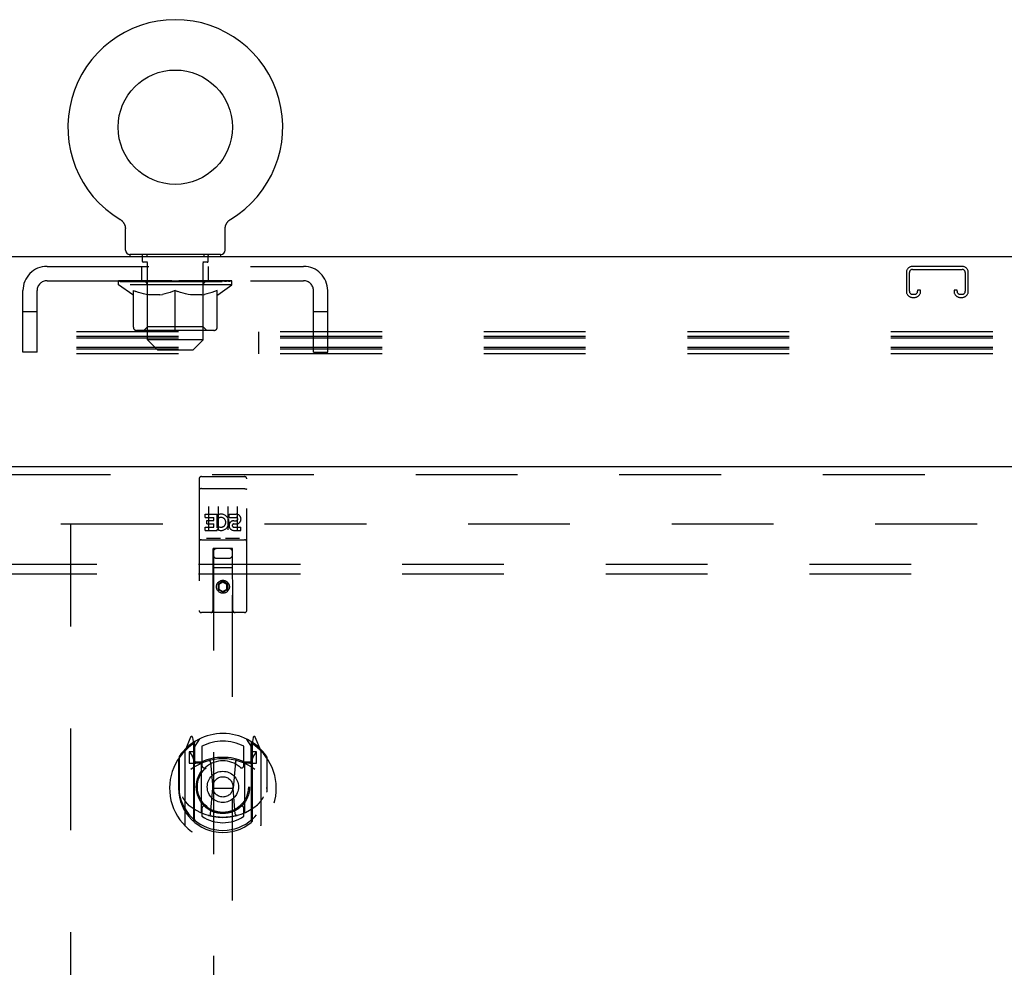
# Model space of a CAD drawing. Header units: inches. Extents: x 0 to 243, y 0 to 157.
# Tile 31 of 69: x 89 to 102, y 86 to 99. Entities that reach past the tile are written whole.
import ezdxf

# ---------------------------------------------------------------- set-up
doc = ezdxf.new("R2010")
doc.units = ezdxf.units.IN
doc.header["$LTSCALE"] = 13.357143
doc.header["$MEASUREMENT"] = 0
doc.linetypes.add('HIDDEN', pattern=[0.2, 0.1, -0.1])
doc.layers.get('0').update_dxf_attribs({"linetype": 'CONTINUOUS'})
for name, color, linetype in [('DEFAULT_2', 8, 'HIDDEN'), ('DOOR_2_ASSEMBLY', 7, 'CONTINUOUS'), ('SUBPANELS', 7, 'CONTINUOUS')]:
    doc.layers.add(name, color=color, linetype=linetype)

msp = doc.modelspace()

# ---------------------------------------------------------------- linework, layer by layer
at = {"color": 7, "linetype": 'Continuous'}
for p, q in [((90.2613, 95.8992), (90.2657, 95.8965)), ((90.2629, 95.8982), (90.2621, 95.8987)), ((90.2657, 95.8965), (90.27, 95.8936)), ((90.27, 95.8936), (90.2742, 95.8905)), ((90.2741, 95.8906), (90.2783, 95.8873)), ((90.2781, 95.8874), (90.2822, 95.8839)), ((90.2821, 95.8841), (90.286, 95.8804)), ((90.2859, 95.8806), (90.2897, 95.8768)), ((90.2896, 95.8769), (90.2933, 95.873)), ((90.2931, 95.8731), (90.2967, 95.8691)), ((91.6723, 95.8691), (91.6758, 95.8731)), ((91.6757, 95.873), (91.6794, 95.8769)), ((91.6792, 95.8768), (91.6831, 95.8806)), ((91.6829, 95.8804), (91.6869, 95.8841)), ((91.6867, 95.8839), (91.6908, 95.8874)), ((91.6907, 95.8873), (91.6949, 95.8906)), ((91.6947, 95.8905), (91.699, 95.8936)), ((91.6989, 95.8936), (91.7032, 95.8965)), ((91.699, 95.8936), (91.7001, 95.8944)), ((91.7032, 95.8965), (91.7076, 95.8992)), ((91.7068, 95.8987), (91.706, 95.8982)), ((90.2965, 95.8692), (90.2999, 95.865)), ((90.2998, 95.8652), (90.303, 95.8609)), ((90.3029, 95.8611), (90.306, 95.8566)), ((90.3059, 95.8568), (90.3088, 95.8523)), ((90.3087, 95.8524), (90.3114, 95.8478)), ((90.3114, 95.8479), (90.3139, 95.8432)), ((90.3138, 95.8434), (90.3162, 95.8386)), ((90.3161, 95.8387), (90.3183, 95.8339)), ((90.3183, 95.834), (90.3202, 95.829)), ((90.3202, 95.8291), (90.322, 95.8242)), ((90.322, 95.8243), (90.3236, 95.8192)), ((90.3236, 95.8193), (90.325, 95.8142)), ((90.325, 95.8143), (90.3262, 95.8092)), ((90.3262, 95.8093), (90.3272, 95.8041)), ((90.3272, 95.8042), (90.328, 95.799)), ((90.328, 95.799), (90.3287, 95.7939)), ((90.3287, 95.7939), (90.3291, 95.7887)), ((90.3291, 95.7887), (90.3294, 95.7835)), ((90.3294, 95.7835), (90.3295, 95.779)), ((90.3295, 95.4979), (90.3295, 95.779)), ((91.6395, 95.7835), (91.6398, 95.7887)), ((91.6395, 95.779), (91.6395, 95.7835)), ((91.6395, 95.779), (91.6395, 95.7835)), ((91.6395, 95.4979), (91.6395, 95.779)), ((91.6398, 95.7887), (91.6403, 95.7939)), ((91.6403, 95.7939), (91.6409, 95.799)), ((91.6409, 95.799), (91.6417, 95.8042)), ((91.6417, 95.8041), (91.6428, 95.8093)), ((91.6428, 95.8092), (91.644, 95.8143)), ((91.644, 95.8142), (91.6454, 95.8193)), ((91.6454, 95.8192), (91.647, 95.8243)), ((91.6469, 95.8242), (91.6487, 95.8291)), ((91.6487, 95.829), (91.6507, 95.834)), ((91.6507, 95.8339), (91.6528, 95.8387)), ((91.6528, 95.8386), (91.6551, 95.8434)), ((91.6551, 95.8432), (91.6576, 95.8479)), ((91.6575, 95.8478), (91.6602, 95.8524)), ((91.6602, 95.8523), (91.663, 95.8568)), ((91.6629, 95.8566), (91.666, 95.8611)), ((91.6659, 95.8609), (91.6691, 95.8652)), ((91.669, 95.865), (91.6724, 95.8692)), ((167.047, 95.4079), (49.172, 95.4079)), ((90.3895, 95.4379), (90.3895, 95.4079)), ((91.5795, 95.4379), (90.3895, 95.4379)), ((91.5795, 95.4379), (91.5795, 95.4079))]:
    msp.add_line(p, q, dxfattribs=at)
msp.add_circle((90.9845, 97.1096), 0.75, dxfattribs=at)
for centre, radius, start, end in [((90.9845, 97.1096), 1.41, 300.81801, 239.18199), ((90.3895, 95.4979), 0.06, 180, 270), ((91.5795, 95.4979), 0.06, 270, 360)]:
    msp.add_arc(centre, radius, start, end, dxfattribs=at)
at = {"layer": 'DEFAULT_2', "color": 8, "linetype": 'HIDDEN'}
for p, q in [((90.2614, 95.8992), (90.2613, 95.8992)), ((90.2688, 95.8944), (90.27, 95.8936)), ((91.7076, 95.8992), (91.7076, 95.8992)), ((91.7077, 95.8992), (91.7076, 95.8992)), ((90.5545, 95.3479), (90.5545, 95.4279)), ((90.6095, 95.4379), (90.6095, 95.4079)), ((91.3595, 95.4379), (91.3595, 95.4079)), ((91.4145, 95.3479), (91.4145, 95.4279)), ((89.3015, 95.2829), (92.6675, 95.2829)), ((90.547, 95.0959), (90.547, 95.2829)), ((90.6217, 95.3379), (90.5645, 95.3379)), ((90.6195, 94.3179), (90.6195, 95.3279)), ((91.4045, 95.3379), (91.3472, 95.3379)), ((91.3495, 94.3179), (91.3495, 95.3279)), ((91.422, 95.0959), (91.422, 95.2829)), ((101.3107, 95.2829), (100.6582, 95.2829)), ((100.6582, 95.2429), (101.3107, 95.2429)), ((89.3015, 95.0959), (92.6675, 95.0959)), ((90.241, 95.0412), (90.241, 95.0959)), ((90.2523, 95.0881), (90.2523, 95.0959)), ((90.2858, 95.0881), (90.2858, 95.0959)), ((90.3406, 95.0881), (90.3406, 95.0959)), ((90.4149, 95.0881), (90.4149, 95.0959)), ((90.5066, 95.0881), (90.5066, 95.0959)), ((90.6127, 95.0881), (90.6127, 95.0959)), ((90.7302, 95.0881), (90.7302, 95.0959)), ((90.8554, 95.0881), (90.8554, 95.0959)), ((90.856, 95.0957), (90.8554, 95.0959)), ((90.856, 95.0881), (90.856, 95.0957)), ((90.9845, 95.0881), (90.9845, 95.0959)), ((90.9845, 95.0959), (91.1192, 95.0877)), ((91.1129, 95.0957), (91.1136, 95.0959)), ((91.1129, 95.0881), (91.1129, 95.0957)), ((91.1136, 95.0881), (91.1136, 95.0959)), ((91.2388, 95.0881), (91.2388, 95.0959)), ((91.3562, 95.0881), (91.3562, 95.0959)), ((91.4624, 95.0881), (91.4624, 95.0959)), ((91.554, 95.0881), (91.554, 95.0959)), ((91.6284, 95.0881), (91.6284, 95.0959)), ((91.6831, 95.0881), (91.6831, 95.0959)), ((91.7167, 95.0881), (91.7167, 95.0959)), ((91.728, 95.0412), (91.728, 95.0959)), ((100.5782, 95.2029), (100.5782, 94.9566)), ((100.6182, 94.9566), (100.6182, 95.2029)), ((101.3507, 95.2029), (101.3507, 94.9566)), ((101.3907, 94.9566), (101.3907, 95.2029)), ((90.4274, 94.9107), (90.241, 95.0412)), ((91.728, 95.0412), (90.241, 95.0412)), ((90.2629, 95.0842), (90.2629, 95.0881)), ((90.2629, 95.0842), (91.7061, 95.0842)), ((90.2733, 95.0842), (90.2733, 95.0881)), ((90.2744, 95.0842), (90.2744, 95.0881)), ((90.3053, 95.0842), (90.3053, 95.0881)), ((90.3075, 95.0842), (90.3075, 95.0881)), ((90.3579, 95.0842), (90.3579, 95.0881)), ((90.3612, 95.0842), (90.3612, 95.0881)), ((90.5976, 95.0877), (90.3687, 95.0877)), ((90.4163, 95.0842), (90.4163, 95.0877)), ((90.4169, 95.0842), (90.4169, 95.0877)), ((90.42, 95.0842), (90.42, 95.0877)), ((90.4296, 95.0842), (90.4296, 95.0881)), ((90.4298, 95.0842), (90.4298, 95.0877)), ((90.4338, 95.0842), (90.4338, 95.0881)), ((90.437, 95.0842), (90.437, 95.0889)), ((90.4409, 95.0842), (90.4409, 95.0877)), ((90.4602, 95.0842), (90.4602, 95.0877)), ((90.4783, 95.0842), (90.4783, 95.0877)), ((90.4807, 95.0842), (90.4807, 95.0909)), ((90.5065, 95.0842), (90.5065, 95.0877)), ((90.5181, 95.0842), (90.5181, 95.0881)), ((90.5231, 95.0842), (90.5231, 95.0881)), ((90.5311, 95.0842), (90.5311, 95.0877)), ((90.5468, 95.0842), (90.5468, 95.0927)), ((90.5674, 95.0842), (90.5674, 95.0877)), ((90.5701, 95.0842), (90.5701, 95.0877)), ((90.5976, 95.0842), (90.5976, 95.0877)), ((90.676, 95.0877), (90.6103, 95.0877)), ((90.6186, 94.4892), (90.6186, 95.0376)), ((90.6208, 95.0842), (90.6208, 95.0881)), ((90.6265, 95.0842), (90.6265, 95.0881)), ((90.6332, 95.0842), (90.6332, 95.094)), ((90.6409, 95.0842), (90.6409, 95.0877)), ((90.6521, 95.0842), (90.6521, 95.0877)), ((90.676, 95.0842), (90.676, 95.0877)), ((90.7636, 95.0877), (90.701, 95.0877)), ((90.7248, 95.0842), (90.7248, 95.0877)), ((90.7346, 95.0842), (90.7346, 95.0881)), ((90.7373, 95.0842), (90.7373, 95.0951)), ((90.7407, 95.0842), (90.7407, 95.0881)), ((90.7501, 95.0842), (90.7501, 95.0882)), ((90.7636, 95.0842), (90.7636, 95.0877)), ((90.858, 95.0877), (90.8004, 95.0877)), ((90.8167, 95.0842), (90.8167, 95.0877)), ((90.8497, 95.0877), (90.9417, 95.0933)), ((90.856, 95.0842), (90.856, 95.0881)), ((90.858, 95.0842), (90.858, 95.0877)), ((90.861, 95.0842), (90.861, 95.0884)), ((90.8624, 95.0842), (90.8624, 95.0881)), ((90.9054, 95.0877), (90.9787, 95.0877)), ((90.9136, 95.0842), (90.9136, 95.0877)), ((90.917, 95.0877), (90.917, 95.0918)), ((90.9417, 95.0877), (90.9417, 95.0933)), ((90.9563, 95.0842), (90.9563, 95.0877)), ((90.9815, 95.0882), (90.9812, 95.0881)), ((90.9812, 95.0842), (90.9812, 95.0881)), ((90.9815, 95.0842), (90.9815, 95.0882)), ((90.9875, 95.0842), (90.9875, 95.0882)), ((90.9875, 95.0882), (90.9877, 95.0881)), ((90.9877, 95.0842), (90.9877, 95.0881)), ((91.0127, 95.0842), (91.0127, 95.0877)), ((91.0127, 95.0877), (91.0636, 95.0877)), ((91.0554, 95.0842), (91.0554, 95.0877)), ((91.1066, 95.0842), (91.1066, 95.0881)), ((91.108, 95.0842), (91.108, 95.0884)), ((91.1109, 95.0842), (91.1109, 95.0877)), ((91.1109, 95.0877), (91.1685, 95.0877)), ((91.113, 95.0842), (91.113, 95.0881)), ((91.1523, 95.0842), (91.1523, 95.0877)), ((91.2053, 95.0842), (91.2053, 95.0877)), ((91.2053, 95.0877), (91.2679, 95.0877)), ((91.2189, 95.0842), (91.2189, 95.0882)), ((91.2282, 95.0842), (91.2282, 95.0881)), ((91.2316, 95.0842), (91.2316, 95.0951)), ((91.2343, 95.0842), (91.2343, 95.0881)), ((91.2441, 95.0842), (91.2441, 95.0877)), ((91.293, 95.0842), (91.293, 95.0877)), ((91.293, 95.0877), (91.3587, 95.0877)), ((91.3168, 95.0842), (91.3168, 95.0877)), ((91.3281, 95.0842), (91.3281, 95.0877)), ((91.3358, 95.0842), (91.3358, 95.094)), ((91.3424, 95.0842), (91.3424, 95.0881)), ((91.3481, 95.0842), (91.3481, 95.0881)), ((91.3504, 94.4892), (91.3504, 95.0376)), ((91.3713, 95.0842), (91.3713, 95.0877)), ((91.3713, 95.0877), (91.6003, 95.0877)), ((91.3988, 95.0842), (91.3988, 95.0877)), ((91.4016, 95.0842), (91.4016, 95.0877)), ((91.4222, 95.0842), (91.4222, 95.0927)), ((91.4379, 95.0842), (91.4379, 95.0877)), ((91.4458, 95.0842), (91.4458, 95.0881)), ((91.4508, 95.0842), (91.4508, 95.0881)), ((91.4624, 95.0842), (91.4624, 95.0877)), ((91.4882, 95.0842), (91.4882, 95.0909)), ((91.4906, 95.0842), (91.4906, 95.0877)), ((91.5087, 95.0842), (91.5087, 95.0877)), ((91.528, 95.0842), (91.528, 95.0877)), ((91.532, 95.0842), (91.532, 95.0889)), ((91.5351, 95.0842), (91.5351, 95.0881)), ((91.5391, 95.0842), (91.5391, 95.0877)), ((91.5393, 95.0842), (91.5393, 95.0881)), ((91.5416, 94.9107), (91.728, 95.0412)), ((91.5489, 95.0842), (91.5489, 95.0877)), ((91.552, 95.0842), (91.552, 95.0877)), ((91.5527, 95.0842), (91.5527, 95.0877)), ((91.6078, 95.0842), (91.6078, 95.0881)), ((91.611, 95.0842), (91.611, 95.0881)), ((91.6614, 95.0842), (91.6614, 95.0881)), ((91.6637, 95.0842), (91.6637, 95.0881)), ((91.6945, 95.0842), (91.6945, 95.0881)), ((91.6957, 95.0842), (91.6957, 95.0881)), ((91.7061, 95.0842), (91.7061, 95.0881)), ((100.7257, 94.9704), (100.7257, 94.9566)), ((100.7657, 94.9704), (100.7257, 94.9704)), ((100.7657, 94.9566), (100.7657, 94.9704)), ((101.2032, 94.9704), (101.2032, 94.9566)), ((101.2432, 94.9704), (101.2032, 94.9704)), ((101.2432, 94.9566), (101.2432, 94.9704)), ((88.9845, 94.1579), (88.9845, 94.9659)), ((89.1715, 94.1579), (89.1715, 94.9659)), ((90.4274, 94.9107), (90.434, 94.9107)), ((90.434, 94.486), (90.434, 94.9657)), ((90.434, 94.9657), (90.4687, 94.9523)), ((90.5029, 94.9406), (90.4683, 94.9524)), ((90.5363, 94.9306), (90.5023, 94.9408)), ((90.5694, 94.9223), (90.5357, 94.9308)), ((90.6024, 94.9156), (90.5688, 94.9224)), ((90.6351, 94.9107), (90.602, 94.9157)), ((90.7833, 94.9107), (90.6351, 94.9107)), ((90.7833, 94.9107), (90.8164, 94.9157)), ((90.8496, 94.9224), (90.8161, 94.9156)), ((90.8828, 94.9308), (90.8491, 94.9223)), ((90.9162, 94.9408), (90.8821, 94.9306)), ((90.9501, 94.9524), (90.9156, 94.9406)), ((90.9845, 94.9657), (90.9497, 94.9523)), ((90.9845, 94.4426), (90.9845, 94.9657)), ((90.9845, 94.9657), (91.0192, 94.9523)), ((91.0534, 94.9406), (91.0188, 94.9524)), ((91.0868, 94.9306), (91.0528, 94.9408)), ((91.1199, 94.9223), (91.0862, 94.9308)), ((91.1529, 94.9156), (91.1193, 94.9224)), ((91.1856, 94.9107), (91.1525, 94.9157)), ((91.3338, 94.9107), (91.1856, 94.9107)), ((91.3338, 94.9107), (91.3669, 94.9157)), ((91.4001, 94.9224), (91.3666, 94.9156)), ((91.4333, 94.9308), (91.3996, 94.9223)), ((91.4667, 94.9408), (91.4326, 94.9306)), ((91.5006, 94.9524), (91.4661, 94.9406)), ((91.535, 94.9657), (91.5002, 94.9523)), ((91.535, 94.486), (91.535, 94.9657)), ((91.535, 94.9107), (91.5416, 94.9107)), ((92.7975, 94.1579), (92.7975, 94.9659)), ((92.9845, 94.1579), (92.9845, 94.9659)), ((100.6857, 94.9166), (100.6582, 94.9166)), ((100.6582, 94.8766), (100.6857, 94.8766)), ((101.3107, 94.9166), (101.2832, 94.9166)), ((101.2832, 94.8766), (101.3107, 94.8766)), ((89.1715, 94.6879), (88.9845, 94.6879)), ((92.9845, 94.6879), (92.7975, 94.6879)), ((90.6186, 94.4892), (90.572, 94.4426)), ((91.3504, 94.4892), (90.6186, 94.4892)), ((91.3504, 94.4892), (91.397, 94.4426)), ((131.0975, 94.3628), (49.079, 94.3628)), ((131.0975, 94.4238), (49.1095, 94.4238)), ((131.0975, 94.341), (49.1095, 94.341)), ((91.4916, 94.4426), (90.4774, 94.4426)), ((92.079, 94.1362), (92.079, 94.4238)), ((131.0975, 94.219), (49.079, 94.219)), ((131.0975, 94.1972), (49.1095, 94.1972)), ((90.7495, 94.1879), (90.6195, 94.3179)), ((91.3495, 94.3179), (90.6195, 94.3179)), ((91.2195, 94.1879), (91.3495, 94.3179)), ((131.0975, 94.1362), (49.1095, 94.1362)), ((89.1715, 94.1579), (88.9845, 94.1579)), ((90.7495, 94.1879), (91.2195, 94.1879)), ((92.7975, 94.1579), (92.9845, 94.1579)), ((89.4845, 91.9079), (124.4845, 91.9079)), ((89.6095, 91.8929), (89.6095, 18.9229))]:
    msp.add_line(p, q, dxfattribs=at)
for centre, radius, start, end in [((90.5445, 95.4279), 0.01, 0, 90), ((91.4245, 95.4279), 0.01, 90, 180), ((89.3015, 94.9659), 0.317, 90, 180), ((90.5645, 95.3479), 0.01, 180, 270), ((90.6095, 95.3279), 0.01, 0, 90), ((91.3595, 95.3279), 0.01, 90, 180), ((91.4045, 95.3479), 0.01, 270, 360), ((92.6675, 94.9659), 0.317, 0, 90), ((100.6582, 95.2029), 0.08, 90, 180), ((100.6582, 95.2029), 0.04, 90, 180), ((101.3107, 95.2029), 0.08, 0, 90), ((101.3107, 95.2029), 0.04, 0, 90), ((89.3015, 94.9659), 0.13, 90, 180), ((92.6675, 94.9659), 0.13, 0, 90), ((90.572, 95.0376), 0.0466, 0, 90), ((91.397, 95.0376), 0.0466, 90, 180), ((100.6582, 94.9566), 0.08, 180, 270), ((100.6582, 94.9566), 0.04, 180, 270), ((100.6857, 94.9566), 0.08, 270, 360), ((100.6857, 94.9566), 0.04, 270, 360), ((101.2832, 94.9566), 0.08, 180, 270), ((101.2832, 94.9566), 0.04, 180, 270), ((101.3107, 94.9566), 0.08, 270, 360), ((101.3107, 94.9566), 0.04, 270, 360), ((90.4774, 94.486), 0.0434, 180, 270), ((91.4916, 94.486), 0.0434, 270, 360)]:
    msp.add_arc(centre, radius, start, end, dxfattribs=at)
for centre, major_axis, ratio, start_param, end_param in [((90.9845, 95.0959), (0.7435, 0.0078), 0.0592469, 2.9664385, 3.1409715), ((90.2178, 95.082), (0.2318, 0), 0.0601675, 0.4265475, 1.4705034), ((90.9845, 95.0959), (0.7435, 0), 0.0601675, 3.1415927, 3.3161256), ((90.9845, 95.0959), (0.7435, 0.0153), 0.0565149, 2.7913601, 2.965893), ((90.1894, 95.082), (0.2318, 0.0024), 0.0592469, 0.2513934, 1.2953492), ((90.2695, 95.082), (0.2318, -0.0024), 0.0592469, 0.6017017, 1.6456575), ((90.9845, 95.0959), (0.7435, -0.0078), 0.0592469, -2.9664385, -2.7919056), ((90.9845, 95.0959), (0.7435, 0.0224), 0.0520593, 2.6164235, 2.7909564), ((90.1851, 95.082), (0.2318, 0.0048), 0.0565149, 0.076315, 1.1202708), ((90.3429, 95.082), (0.2318, -0.0048), 0.0565149, 0.7767801, 1.8207359), ((90.9845, 95.0959), (0.7435, -0.0153), 0.0565149, -2.7913601, -2.6168272), ((90.9845, 95.0959), (0.7435, 0.0288), 0.046022, 2.4416773, 2.6162102), ((90.4358, 95.082), (0.2318, -0.007), 0.0520593, 0.9517167, 1.9956725), ((90.9845, 95.0959), (0.7435, -0.0224), 0.0520593, -2.6164235, -2.4418906), ((90.2052, 95.082), (0.2318, 0.007), 0.0520593, -0.0986216, 0.9453342), ((90.9845, 95.0959), (0.7435, 0.0343), 0.0385928, 2.2671466, 2.4416795), ((90.5454, 95.082), (0.2318, -0.009), 0.046022, 1.1264629, 2.1704187), ((90.2489, 95.082), (0.2318, 0.009), 0.046022, -0.2733678, 0.770588), ((90.9845, 95.0959), (0.7435, -0.0288), 0.046022, -2.4416773, -2.2671444), ((90.9845, 95.0959), (0.7435, 0.0388), 0.0300022, 2.0928304, 2.2673633), ((90.6683, 95.082), (0.2318, -0.0107), 0.0385928, 1.3009936, 2.3449494), ((90.3149, 95.082), (0.2318, 0.0107), 0.0385928, -0.4478985, 0.5960573), ((90.9845, 95.0959), (0.7435, -0.0343), 0.0385928, -2.2671466, -2.0926137), ((90.4014, 95.082), (0.2318, 0.0121), 0.0300022, -0.6222147, 0.4217411), ((90.9845, 95.0959), (0.7435, 0.0421), 0.0205129, 1.9187019, 2.0932348), ((90.8009, 95.082), (0.2318, -0.0121), 0.0300022, 1.4753098, 2.5192656), ((90.9845, 95.0959), (0.7435, -0.0388), 0.0300022, -2.0928304, -1.9182975), ((90.5055, 95.082), (0.2318, 0.0131), 0.0205129, -0.7963432, 0.2476126), ((90.9845, 95.0959), (0.7435, 0.0441), 0.0104114, 1.7447123, 1.9192452), ((90.939, 95.082), (0.2318, -0.0131), 0.0205129, 1.6494383, 2.6933941), ((90.9845, 95.0959), (0.7435, -0.0421), 0.0205129, -1.9187019, -1.744169), ((90.6242, 95.082), (0.2318, 0.0137), 0.0104114, -0.9703328, -0.0008369), ((91.0785, 95.082), (0.2318, -0.0137), 0.0104114, 1.8234279, 2.8673837), ((90.9845, 95.0959), (0.7435, -0.0441), 0.0104114, -1.7447123, -1.5701793), ((90.8905, 95.082), (0.2318, 0.0137), 0.0104114, 0.2742089, 1.3181647), ((90.9845, 95.0959), (0.7435, 0.0441), 0.0104114, -1.5791227, -1.3968804), ((91.03, 95.082), (0.2318, 0.0131), 0.0205129, 0.4481986, 1.4921544), ((91.3448, 95.082), (0.2318, -0.0137), 0.0104114, -3.1407558, -2.1712598), ((90.9845, 95.0959), (0.7435, 0.0421), 0.0205129, -1.3974237, -1.2228907), ((90.9845, 95.0959), (0.7435, -0.0441), 0.0104114, 1.2223475, 1.3968804), ((91.1681, 95.082), (0.2318, 0.0121), 0.0300022, 0.622327, 1.6662828), ((91.4635, 95.082), (0.2318, -0.0131), 0.0205129, 2.89398, 3.9379359), ((91.3006, 95.082), (0.2318, 0.0107), 0.0385928, 0.7966432, 1.840599), ((90.9845, 95.0959), (0.7435, 0.0388), 0.0300022, -1.2232952, -1.0487623), ((90.9845, 95.0959), (0.7435, -0.0421), 0.0205129, 1.0483578, 1.2228907), ((91.5676, 95.082), (0.2318, -0.0121), 0.0300022, 2.7198516, 3.7638074), ((91.4235, 95.082), (0.2318, 0.009), 0.046022, 0.9711739, 2.0151297), ((90.9845, 95.0959), (0.7435, 0.0343), 0.0385928, -1.048979, -0.8744461), ((90.9845, 95.0959), (0.7435, -0.0388), 0.0300022, 0.8742293, 1.0487623), ((91.5331, 95.082), (0.2318, 0.007), 0.0520593, 1.1459201, 2.1898759), ((91.654, 95.082), (0.2318, -0.0107), 0.0385928, 2.5455354, 3.5894912), ((91.6261, 95.082), (0.2318, 0.0048), 0.0565149, 1.3208567, 2.3648125), ((90.9845, 95.0959), (0.7435, 0.0288), 0.046022, -0.8744483, -0.6999154), ((90.9845, 95.0959), (0.7435, -0.0343), 0.0385928, 0.6999131, 0.8744461), ((91.7201, 95.082), (0.2318, -0.009), 0.046022, 2.3710047, 3.4149605), ((91.6995, 95.082), (0.2318, 0.0024), 0.0592469, 1.4959352, 2.539891), ((91.7638, 95.082), (0.2318, -0.007), 0.0520593, 2.1962585, 3.2402143), ((91.7512, 95.082), (0.2318, 0), 0.0601675, 1.6710893, 2.7150451), ((91.7838, 95.082), (0.2318, -0.0048), 0.0565149, 2.0213219, 3.0652777), ((90.9845, 95.0959), (0.7435, 0.0224), 0.0520593, -0.6997021, -0.5251692), ((90.9845, 95.0959), (0.7435, -0.0288), 0.046022, 0.5253825, 0.6999154), ((91.7796, 95.082), (0.2318, -0.0024), 0.0592469, 1.8462434, 2.8901992), ((90.9845, 95.0959), (0.7435, 0.0153), 0.0565149, -0.5247655, -0.3502326), ((90.9845, 95.0959), (0.7435, -0.0224), 0.0520593, 0.3506362, 0.5251692), ((90.9845, 95.0959), (0.7435, 0.0078), 0.0592469, -0.349687, -0.1751541), ((90.9845, 95.0959), (0.7435, -0.0153), 0.0565149, 0.1756996, 0.3502326), ((90.9845, 95.0959), (0.7435, 0), 0.0601675, -0.1745329, 0), ((90.9845, 95.0959), (0.7435, -0.0078), 0.0592469, 0.0006212, 0.1751541), ((90.2178, 95.0742), (0.2318, 0.0024), 0.0592469, 1.3743227, 1.4698822), ((90.2695, 95.0742), (0.2318, 0), 0.0601675, 1.5494768, 1.6450363), ((90.1894, 95.0742), (0.2318, 0.0048), 0.0565149, 1.1992442, 1.2948037), ((90.2734, 95.0769), (0.1922, 0.002), 0.0592469, 1.0516265, 1.6250441), ((90.2503, 95.0769), (0.1922, 0.004), 0.0565149, 0.8765481, 1.4499657), ((90.3181, 95.0769), (0.1922, 0), 0.0601675, 1.2267806, 1.8001982), ((90.3429, 95.0742), (0.2318, -0.0024), 0.0592469, 1.7246309, 1.8201904), ((90.1851, 95.0742), (0.2318, 0.007), 0.0520593, 1.0243076, 1.1198671), ((90.2495, 95.0769), (0.1922, 0.0058), 0.0520593, 0.7016115, 1.2750291), ((90.3831, 95.0769), (0.1922, -0.002), 0.0592469, 1.4019348, 1.9753523), ((90.4358, 95.0742), (0.2318, -0.0048), 0.0565149, 1.8997093, 1.9952689), ((90.2052, 95.0742), (0.2318, 0.009), 0.046022, 0.8495614, 0.9451209), ((90.2711, 95.0769), (0.1922, 0.0074), 0.046022, 0.5268653, 1.1002829), ((90.4663, 95.0769), (0.1922, -0.004), 0.0565149, 1.5770132, 2.1504308), ((90.5454, 95.0742), (0.2318, -0.007), 0.0520593, 2.0746459, 2.1702055), ((90.2489, 95.0742), (0.2318, 0.0107), 0.0385928, 0.6750307, 0.7705902), ((90.3143, 95.0769), (0.1922, 0.0089), 0.0385928, 0.3523346, 0.9257522), ((90.5652, 95.0769), (0.1922, -0.0058), 0.0520593, 1.7519498, 2.3253674), ((90.6683, 95.0742), (0.2318, -0.009), 0.046022, 2.2493921, 2.3449517), ((90.3149, 95.0742), (0.2318, 0.0121), 0.0300022, 0.5007145, 0.596274), ((90.3779, 95.0769), (0.1922, 0.01), 0.0300022, 0.1780184, 0.751436), ((90.6769, 95.0769), (0.1922, -0.0074), 0.046022, 1.926696, 2.5001136), ((90.8009, 95.0742), (0.2318, -0.0107), 0.0385928, 2.4239228, 2.5194823), ((90.4014, 95.0742), (0.2318, 0.0131), 0.0205129, 0.326586, 0.4221455), ((90.4599, 95.0769), (0.1922, 0.0109), 0.0205129, 0.0038899, 0.5773075), ((90.798, 95.0769), (0.1922, -0.0089), 0.0385928, 2.1012267, 2.6746443), ((90.939, 95.0742), (0.2318, -0.0121), 0.0300022, 2.598239, 2.6937986), ((90.5055, 95.0742), (0.2318, 0.0137), 0.0104114, 0.1525964, 0.2481559), ((90.5579, 95.0769), (0.1922, 0.0114), 0.0104114, 6.1130856, 6.6865032), ((90.9247, 95.0769), (0.1922, -0.01), 0.0300022, 2.2755429, 2.8489605), ((91.0785, 95.0742), (0.2318, -0.0131), 0.0205129, 2.7723675, 2.867927), ((91.0532, 95.0769), (0.1922, -0.0109), 0.0205129, 2.4496714, 3.023089), ((90.7893, 95.0769), (0.1922, 0.0114), 0.0104114, -0.000381, 0.5179316), ((90.7538, 95.0742), (0.2318, 0.0137), 0.0104114, 0.1952355, 0.4071984), ((91.2151, 95.0742), (0.2318, -0.0137), 0.0104114, 2.9463572, 3.0419167), ((91.1797, 95.0769), (0.1922, -0.0114), 0.0104114, 2.623661, 3.1420442), ((90.9157, 95.0769), (0.1922, 0.0109), 0.0205129, 0.1185037, 0.6919213), ((90.8905, 95.0742), (0.2318, 0.0131), 0.0205129, 0.2736656, 0.3692251), ((91.0442, 95.0769), (0.1922, 0.01), 0.0300022, 0.2926322, 0.8660497), ((91.4111, 95.0769), (0.1922, -0.0114), 0.0104114, 2.7382748, 3.3116924), ((91.03, 95.0742), (0.2318, 0.0121), 0.0300022, 0.4477941, 0.5433536), ((91.4635, 95.0742), (0.2318, -0.0137), 0.0104114, 2.8934368, 2.9889963), ((91.171, 95.0769), (0.1922, 0.0089), 0.0385928, 0.4669484, 1.0403659), ((91.509, 95.0769), (0.1922, -0.0109), 0.0205129, 2.5642852, 3.1377028), ((91.1681, 95.0742), (0.2318, 0.0107), 0.0385928, 0.6221103, 0.7176698), ((91.5676, 95.0742), (0.2318, -0.0131), 0.0205129, 2.7194471, 2.8150066), ((91.292, 95.0769), (0.1922, 0.0074), 0.046022, 0.641479, 1.2148966), ((91.5911, 95.0769), (0.1922, -0.01), 0.0300022, 2.3901567, 2.9635743), ((91.4037, 95.0769), (0.1922, 0.0058), 0.0520593, 0.8162253, 1.3896428), ((91.3006, 95.0742), (0.2318, 0.009), 0.046022, 0.796641, 0.8922005), ((91.654, 95.0742), (0.2318, -0.0121), 0.0300022, 2.5453186, 2.6408782), ((91.6546, 95.0769), (0.1922, -0.0089), 0.0385928, 2.2158405, 2.7892581), ((91.5027, 95.0769), (0.1922, 0.004), 0.0565149, 0.9911619, 1.5645794), ((91.6979, 95.0769), (0.1922, -0.0074), 0.046022, 2.0413098, 2.6147274), ((91.4235, 95.0742), (0.2318, 0.007), 0.0520593, 0.9713872, 1.0669467), ((91.7201, 95.0742), (0.2318, -0.0107), 0.0385928, 2.3710024, 2.4665619), ((91.5859, 95.0769), (0.1922, 0.002), 0.0592469, 1.1662403, 1.7396579), ((91.7194, 95.0769), (0.1922, -0.0058), 0.0520593, 1.8665636, 2.4399812), ((91.6508, 95.0769), (0.1922, 0), 0.0601675, 1.3413944, 1.914812), ((91.7186, 95.0769), (0.1922, -0.004), 0.0565149, 1.691627, 2.2650446), ((91.6955, 95.0769), (0.1922, -0.002), 0.0592469, 1.5165485, 2.0899661), ((91.5331, 95.0742), (0.2318, 0.0048), 0.0565149, 1.1463238, 1.2418833), ((91.7638, 95.0742), (0.2318, -0.009), 0.046022, 2.1964717, 2.2920313), ((91.6261, 95.0742), (0.2318, 0.0024), 0.0592469, 1.3214023, 1.4169618), ((91.7838, 95.0742), (0.2318, -0.007), 0.0520593, 2.0217255, 2.1172851), ((91.6995, 95.0742), (0.2318, 0), 0.0601675, 1.4965564, 1.5921159), ((91.7796, 95.0742), (0.2318, -0.0048), 0.0565149, 1.8467889, 1.9423485), ((91.7512, 95.0742), (0.2318, -0.0024), 0.0592469, 1.6717105, 1.76727)]:
    msp.add_ellipse(centre, major_axis=major_axis, ratio=ratio, start_param=start_param, end_param=end_param, dxfattribs=at)
at = {"layer": 'DOOR_2_ASSEMBLY', "color": 3, "linetype": 'Continuous'}
msp.add_line((88.797, 92.6579), (125.7345, 92.6579), dxfattribs=at)
at = {"layer": 'DOOR_2_ASSEMBLY', "color": 8, "linetype": 'HIDDEN'}
for p, q in [((88.797, 92.5539), (125.7345, 92.5539)), ((91.327, 92.5254), (91.892, 92.5254)), ((91.297, 92.4954), (91.297, 90.7704)), ((91.922, 90.7704), (91.922, 92.4954)), ((91.3136, 92.3666), (91.3128, 92.3665)), ((91.3143, 92.3667), (91.3136, 92.3666)), ((91.3151, 92.3667), (91.3143, 92.3667)), ((91.3159, 92.3668), (91.3151, 92.3667)), ((91.3167, 92.3669), (91.3159, 92.3668)), ((91.3175, 92.367), (91.3167, 92.3669)), ((91.3183, 92.367), (91.3175, 92.367)), ((91.3191, 92.3671), (91.3183, 92.367)), ((91.3199, 92.3671), (91.3191, 92.3671)), ((91.3207, 92.3672), (91.3199, 92.3671)), ((91.3228, 92.3673), (91.3219, 92.3672)), ((91.3236, 92.3673), (91.3228, 92.3673)), ((91.3245, 92.3673), (91.3236, 92.3673)), ((91.3253, 92.3673), (91.3245, 92.3673)), ((91.3261, 92.3674), (91.3253, 92.3673)), ((91.327, 92.3674), (91.3261, 92.3674)), ((91.327, 92.3674), (91.8924, 92.3674)), ((91.8924, 92.3674), (91.8932, 92.3673)), ((91.8932, 92.3673), (91.8941, 92.3673)), ((91.8941, 92.3673), (91.8949, 92.3673)), ((91.8949, 92.3673), (91.8957, 92.3673)), ((91.8957, 92.3673), (91.8966, 92.3673)), ((91.8966, 92.3673), (91.8974, 92.3672)), ((91.8974, 92.3672), (91.8982, 92.3672)), ((91.8982, 92.3672), (91.8991, 92.3671)), ((91.8991, 92.3671), (91.8999, 92.3671)), ((91.8999, 92.3671), (91.9007, 92.367)), ((91.9007, 92.367), (91.9015, 92.367)), ((91.9015, 92.367), (91.9023, 92.3669)), ((91.9023, 92.3669), (91.9031, 92.3668)), ((91.9031, 92.3668), (91.9038, 92.3667)), ((91.9038, 92.3667), (91.9046, 92.3667)), ((91.9046, 92.3667), (91.9054, 92.3666)), ((91.422, 92.1342), (91.422, 91.8282)), ((91.547, 92.1342), (91.547, 91.8282)), ((91.672, 92.1342), (91.672, 91.8282)), ((91.797, 92.1342), (91.797, 91.8282)), ((91.3776, 91.9901), (91.3776, 92.0326)), ((91.3776, 92.0326), (91.5338, 92.0326)), ((91.5338, 91.855), (91.5338, 92.0326)), ((91.5581, 91.9845), (91.5412, 92.0236)), ((91.69, 91.9901), (91.69, 92.0326)), ((91.69, 92.0326), (91.7825, 92.0326)), ((91.3776, 91.9901), (91.4911, 91.9901)), ((91.3989, 91.9053), (91.3989, 91.9477)), ((91.3989, 91.9477), (91.4911, 91.9477)), ((91.3989, 91.9053), (91.4911, 91.9053)), ((91.4911, 91.9477), (91.4911, 91.9901)), ((91.4911, 91.8618), (91.4911, 91.9053)), ((91.5338, 91.855), (91.5468, 91.8735)), ((91.69, 91.9901), (91.7825, 91.9901)), ((91.75, 91.9053), (91.7963, 91.9053)), ((91.7539, 91.9463), (91.7824, 91.9463)), ((91.3776, 91.8194), (91.3776, 91.8618)), ((91.3776, 91.8618), (91.4911, 91.8618)), ((91.3776, 91.8194), (91.5338, 91.8194)), ((91.5338, 91.8194), (91.5338, 91.8316)), ((91.5373, 91.8299), (91.5338, 91.8316)), ((91.7539, 91.8618), (91.8463, 91.8618)), ((91.7539, 91.8194), (91.8463, 91.8194)), ((91.8463, 91.8194), (91.8463, 91.8618)), ((91.327, 91.6974), (91.892, 91.6974)), ((91.5706, 91.7134), (91.3986, 91.7134)), ((91.8206, 91.7134), (91.6486, 91.7134)), ((91.4795, 90.7704), (91.483, 91.5804)), ((91.4845, 91.5804), (91.483, 91.5804)), ((91.4845, 91.5804), (91.4845, 57.5786)), ((91.7345, 91.5804), (91.4845, 91.5804)), ((91.7345, 57.5786), (91.7345, 91.5804)), ((91.736, 91.5804), (91.7345, 91.5804)), ((91.7395, 90.7704), (91.736, 91.5804)), ((91.5245, 91.4554), (91.6945, 91.4554)), ((91.7371, 91.3304), (91.4819, 91.3304)), ((91.6095, 91.1522), (91.547, 91.1161)), ((91.547, 91.1161), (91.547, 91.044)), ((91.547, 91.1161), (91.557, 91.1104)), ((91.6095, 91.1407), (91.557, 91.1104)), ((91.557, 91.1104), (91.557, 91.0497)), ((91.6095, 91.1522), (91.6095, 91.1407)), ((91.672, 91.1161), (91.6095, 91.1522)), ((91.662, 91.1104), (91.6095, 91.1407)), ((91.672, 91.1161), (91.662, 91.1104)), ((91.662, 91.0497), (91.662, 91.1104)), ((91.672, 91.044), (91.672, 91.1161)), ((91.547, 91.044), (91.557, 91.0497)), ((91.547, 91.044), (91.6095, 91.0079)), ((91.557, 91.0497), (91.6095, 91.0194)), ((91.6095, 91.0194), (91.662, 91.0497)), ((91.6095, 91.0079), (91.672, 91.044)), ((91.6095, 91.0079), (91.6095, 91.0194)), ((91.672, 91.044), (91.662, 91.0497)), ((91.892, 90.7404), (91.327, 90.7404)), ((91.1841, 89.1062), (91.1139, 88.9307)), ((91.2057, 89.0261), (91.2054, 89.026)), ((91.2061, 89.0265), (91.2057, 89.0261)), ((91.227, 89.0226), (91.2128, 89.1032)), ((91.2345, 88.9754), (91.3045, 89.0844)), ((91.2345, 88.0313), (91.2345, 89.0343)), ((91.9145, 89.0844), (91.9845, 88.9754)), ((91.9845, 88.0313), (91.9845, 89.0343)), ((92.0062, 89.1032), (91.992, 89.0226)), ((92.0135, 89.026), (92.009, 89.0291)), ((92.1051, 88.9307), (92.0349, 89.1062)), ((91.1095, 88.9201), (91.1095, 87.9526)), ((91.167, 88.9154), (91.167, 88.7654)), ((91.2345, 88.9154), (91.167, 88.9154)), ((91.1753, 88.9077), (91.2047, 88.8618)), ((91.227, 88.0064), (91.227, 89.0226)), ((91.237, 89.0096), (91.237, 88.8023)), ((91.3345, 88.9876), (91.3345, 88.7349)), ((91.8845, 88.7349), (91.8845, 88.9876)), ((91.982, 88.8023), (91.982, 89.0096)), ((92.052, 88.9154), (91.9845, 88.9154)), ((91.992, 89.0226), (91.992, 88.0064)), ((92.0142, 88.8618), (92.0437, 88.9077)), ((92.052, 88.7654), (92.052, 88.9154)), ((92.1095, 87.9526), (92.1095, 88.9201)), ((91.027, 88.8245), (91.027, 88.4364)), ((91.0345, 88.8473), (91.0345, 88.3897)), ((91.167, 88.7654), (91.227, 88.7654)), ((91.257, 88.7823), (91.3228, 88.7823)), ((91.4464, 88.7805), (91.477, 88.4364)), ((91.7726, 88.7805), (91.742, 88.4364)), ((91.8962, 88.7823), (91.962, 88.7823)), ((91.992, 88.7654), (92.052, 88.7654)), ((92.1845, 88.8473), (92.1845, 88.3897)), ((92.192, 88.4364), (92.192, 88.8245)), ((91.327, 88.7643), (91.2545, 88.7643)), ((91.327, 88.1232), (91.327, 88.7545)), ((91.9645, 88.7643), (91.892, 88.7643)), ((91.892, 88.7545), (91.892, 88.1232)), ((91.027, 88.4364), (91.042, 88.4364)), ((91.4468, 88.0971), (91.477, 88.4364)), ((91.477, 88.4364), (91.742, 88.4364)), ((91.7721, 88.0971), (91.742, 88.4364)), ((92.192, 88.4364), (92.177, 88.4364)), ((91.3345, 88.1738), (91.3345, 88.0709)), ((91.8845, 88.0709), (91.8845, 88.1738))]:
    msp.add_line(p, q, dxfattribs=at)
for points in [[(91.3128, 92.3665), (91.3125, 92.3664), (91.3121, 92.3664), (91.3117, 92.3663), (91.3114, 92.3663), (91.311, 92.3662), (91.3107, 92.3662), (91.3103, 92.3661), (91.31, 92.366), (91.3096, 92.366), (91.3093, 92.3659), (91.3089, 92.3659), (91.3086, 92.3658), (91.3083, 92.3657), (91.3079, 92.3657), (91.3076, 92.3656), (91.3073, 92.3655), (91.307, 92.3655), (91.3067, 92.3654), (91.3064, 92.3653), (91.3061, 92.3652), (91.3058, 92.3652), (91.3055, 92.3651), (91.3052, 92.365), (91.3049, 92.3649), (91.3046, 92.3649), (91.3043, 92.3648), (91.3041, 92.3647), (91.3038, 92.3646), (91.3035, 92.3645), (91.3033, 92.3645), (91.303, 92.3644), (91.3028, 92.3643), (91.3025, 92.3642), (91.3023, 92.3641), (91.302, 92.364), (91.3018, 92.364), (91.3016, 92.3639), (91.3014, 92.3638), (91.3011, 92.3637), (91.3009, 92.3636), (91.3007, 92.3635), (91.3005, 92.3634), (91.3003, 92.3633), (91.3001, 92.3632), (91.2999, 92.3631), (91.2998, 92.363), (91.2996, 92.363), (91.2994, 92.3629), (91.2993, 92.3628), (91.2991, 92.3627), (91.2989, 92.3626), (91.2988, 92.3625), (91.2987, 92.3624), (91.2985, 92.3623), (91.2984, 92.3622), (91.2983, 92.3621), (91.2981, 92.362), (91.298, 92.3619), (91.2979, 92.3618), (91.2978, 92.3617), (91.2977, 92.3616), (91.2976, 92.3615), (91.2976, 92.3614), (91.2975, 92.3613), (91.2974, 92.3612), (91.2973, 92.3611), (91.2973, 92.361), (91.2972, 92.3609), (91.2972, 92.3608), (91.2971, 92.3606), (91.2971, 92.3605), (91.297, 92.3604), (91.297, 92.3603), (91.297, 92.3602), (91.297, 92.3601), (91.297, 92.36), (91.297, 92.3599)], [(91.3219, 92.3672), (91.3215, 92.3672), (91.3207, 92.3672)], [(91.9054, 92.3666), (91.9061, 92.3665), (91.9065, 92.3664), (91.9068, 92.3664), (91.9072, 92.3663), (91.9076, 92.3663), (91.9079, 92.3662), (91.9083, 92.3662), (91.9086, 92.3661), (91.909, 92.366), (91.9093, 92.366), (91.9097, 92.3659), (91.91, 92.3659), (91.9103, 92.3658), (91.9107, 92.3657), (91.911, 92.3657), (91.9113, 92.3656), (91.9116, 92.3655), (91.912, 92.3655), (91.9123, 92.3654), (91.9126, 92.3653), (91.9129, 92.3652), (91.9132, 92.3652), (91.9135, 92.3651), (91.9138, 92.365), (91.9141, 92.3649), (91.9143, 92.3649), (91.9146, 92.3648), (91.9149, 92.3647), (91.9152, 92.3646), (91.9154, 92.3645), (91.9157, 92.3645), (91.9159, 92.3644), (91.9162, 92.3643), (91.9164, 92.3642), (91.9167, 92.3641), (91.9169, 92.364), (91.9171, 92.364), (91.9174, 92.3639), (91.9176, 92.3638), (91.9178, 92.3637), (91.918, 92.3636), (91.9182, 92.3635), (91.9184, 92.3634), (91.9186, 92.3633), (91.9188, 92.3632), (91.919, 92.3631), (91.9192, 92.363), (91.9194, 92.363), (91.9195, 92.3629), (91.9197, 92.3628), (91.9198, 92.3627), (91.92, 92.3626), (91.9201, 92.3625), (91.9203, 92.3624), (91.9204, 92.3623), (91.9206, 92.3622), (91.9207, 92.3621), (91.9208, 92.362), (91.9209, 92.3619), (91.921, 92.3618), (91.9211, 92.3617), (91.9212, 92.3616), (91.9213, 92.3615), (91.9214, 92.3614), (91.9215, 92.3613), (91.9215, 92.3612), (91.9216, 92.3611), (91.9217, 92.361), (91.9217, 92.3609), (91.9218, 92.3608), (91.9218, 92.3606), (91.9219, 92.3605), (91.9219, 92.3604), (91.9219, 92.3603), (91.9219, 92.3602), (91.922, 92.3601), (91.922, 92.36), (91.922, 92.3599)], [(91.3986, 91.7134), (91.3984, 91.7134), (91.3981, 91.7134), (91.3979, 91.7134), (91.3977, 91.7134), (91.3975, 91.7134), (91.3973, 91.7134), (91.3971, 91.7134), (91.3969, 91.7134), (91.3968, 91.7134), (91.3966, 91.7134), (91.3964, 91.7134), (91.3962, 91.7135), (91.3961, 91.7135), (91.3959, 91.7135), (91.3957, 91.7135), (91.3956, 91.7135), (91.3954, 91.7136), (91.3952, 91.7136), (91.3951, 91.7136), (91.3949, 91.7136), (91.3948, 91.7137), (91.3947, 91.7137), (91.3945, 91.7137), (91.3944, 91.7137), (91.3942, 91.7138), (91.3941, 91.7138), (91.394, 91.7138), (91.3939, 91.7139), (91.3937, 91.7139), (91.3936, 91.7139), (91.3935, 91.714), (91.3934, 91.714), (91.3933, 91.714), (91.3931, 91.7141), (91.393, 91.7141), (91.3929, 91.7141), (91.3928, 91.7142), (91.3927, 91.7142), (91.3926, 91.7143), (91.3925, 91.7143), (91.3924, 91.7143), (91.3923, 91.7144), (91.3922, 91.7144), (91.3921, 91.7145), (91.3921, 91.7145), (91.392, 91.7146)], [(91.577, 91.7146), (91.5769, 91.7145), (91.5768, 91.7145), (91.5767, 91.7144), (91.5766, 91.7144), (91.5765, 91.7143), (91.5764, 91.7143), (91.5763, 91.7143), (91.5762, 91.7142), (91.5761, 91.7142), (91.576, 91.7141), (91.5759, 91.7141), (91.5758, 91.7141), (91.5757, 91.714), (91.5756, 91.714), (91.5755, 91.714), (91.5753, 91.7139), (91.5752, 91.7139), (91.5751, 91.7139), (91.575, 91.7138), (91.5748, 91.7138), (91.5747, 91.7138), (91.5746, 91.7137), (91.5744, 91.7137), (91.5743, 91.7137), (91.5741, 91.7137), (91.574, 91.7136), (91.5738, 91.7136), (91.5737, 91.7136), (91.5735, 91.7136), (91.5734, 91.7135), (91.5732, 91.7135), (91.5731, 91.7135), (91.5729, 91.7135), (91.5727, 91.7135), (91.5725, 91.7134), (91.5724, 91.7134), (91.5722, 91.7134), (91.572, 91.7134), (91.5718, 91.7134), (91.5716, 91.7134), (91.5714, 91.7134), (91.5712, 91.7134), (91.571, 91.7134), (91.5708, 91.7134), (91.5706, 91.7134)], [(91.6486, 91.7134), (91.6484, 91.7134), (91.6481, 91.7134), (91.6479, 91.7134), (91.6477, 91.7134), (91.6475, 91.7134), (91.6473, 91.7134), (91.6471, 91.7134), (91.647, 91.7134), (91.6468, 91.7134), (91.6466, 91.7134), (91.6464, 91.7134), (91.6462, 91.7135), (91.6461, 91.7135), (91.6459, 91.7135), (91.6457, 91.7135), (91.6456, 91.7135), (91.6454, 91.7136), (91.6452, 91.7136), (91.6451, 91.7136), (91.6449, 91.7136), (91.6448, 91.7137), (91.6447, 91.7137), (91.6445, 91.7137), (91.6444, 91.7137), (91.6442, 91.7138), (91.6441, 91.7138), (91.644, 91.7138), (91.6439, 91.7139), (91.6437, 91.7139), (91.6436, 91.7139), (91.6435, 91.714), (91.6434, 91.714), (91.6433, 91.714), (91.6431, 91.7141), (91.643, 91.7141), (91.6429, 91.7141), (91.6428, 91.7142), (91.6427, 91.7142), (91.6426, 91.7143), (91.6425, 91.7143), (91.6424, 91.7143), (91.6423, 91.7144), (91.6422, 91.7144), (91.6421, 91.7145), (91.6421, 91.7145), (91.642, 91.7146)], [(91.827, 91.7146), (91.8269, 91.7145), (91.8268, 91.7145), (91.8267, 91.7144), (91.8266, 91.7144), (91.8265, 91.7143), (91.8264, 91.7143), (91.8263, 91.7143), (91.8262, 91.7142), (91.8261, 91.7142), (91.826, 91.7141), (91.8259, 91.7141), (91.8258, 91.7141), (91.8257, 91.714), (91.8256, 91.714), (91.8255, 91.714), (91.8253, 91.7139), (91.8252, 91.7139), (91.8251, 91.7139), (91.825, 91.7138), (91.8248, 91.7138), (91.8247, 91.7138), (91.8246, 91.7137), (91.8244, 91.7137), (91.8243, 91.7137), (91.8242, 91.7137), (91.824, 91.7136), (91.8239, 91.7136), (91.8237, 91.7136), (91.8235, 91.7136), (91.8234, 91.7135), (91.8232, 91.7135), (91.8231, 91.7135), (91.8229, 91.7135), (91.8227, 91.7135), (91.8225, 91.7134), (91.8224, 91.7134), (91.8222, 91.7134), (91.822, 91.7134), (91.8218, 91.7134), (91.8216, 91.7134), (91.8214, 91.7134), (91.8212, 91.7134), (91.821, 91.7134), (91.8208, 91.7134), (91.8206, 91.7134)], [(91.077, 88.323), (91.0801, 88.3177), (91.0831, 88.3127), (91.0861, 88.3078), (91.089, 88.3032), (91.0918, 88.2988), (91.0945, 88.2945), (91.0972, 88.2905), (91.0998, 88.2866), (91.1023, 88.2828), (91.1048, 88.2792), (91.1073, 88.2758), (91.1097, 88.2724), (91.112, 88.2692), (91.1143, 88.2661), (91.1166, 88.2632), (91.1188, 88.2603), (91.1209, 88.2576), (91.1231, 88.2549), (91.1252, 88.2524), (91.1272, 88.2499), (91.1292, 88.2476), (91.1312, 88.2453), (91.1331, 88.2431), (91.135, 88.241), (91.1369, 88.239), (91.1387, 88.237), (91.1405, 88.2352), (91.1423, 88.2334), (91.144, 88.2316), (91.1457, 88.23), (91.1473, 88.2284), (91.1489, 88.2269), (91.1505, 88.2254), (91.1521, 88.224), (91.1536, 88.2226), (91.1551, 88.2213)], [(92.0638, 88.2213), (92.0653, 88.2226), (92.0668, 88.224), (92.0684, 88.2254), (92.07, 88.2268), (92.0716, 88.2284), (92.0733, 88.23), (92.075, 88.2316), (92.0767, 88.2334), (92.0784, 88.2352), (92.0802, 88.237), (92.0821, 88.239), (92.0839, 88.241), (92.0858, 88.2431), (92.0878, 88.2453), (92.0897, 88.2476), (92.0917, 88.2499), (92.0938, 88.2524), (92.0959, 88.2549), (92.098, 88.2576), (92.1002, 88.2603), (92.1024, 88.2632), (92.1046, 88.2661), (92.1069, 88.2692), (92.1093, 88.2724), (92.1117, 88.2757), (92.1141, 88.2792), (92.1166, 88.2828), (92.1192, 88.2866), (92.1218, 88.2905), (92.1244, 88.2945), (92.1272, 88.2988), (92.13, 88.3032), (92.1329, 88.3078), (92.1358, 88.3126), (92.1389, 88.3177), (92.142, 88.323)], [(91.7974, 88.0796), (91.792, 88.0781), (91.7866, 88.0766), (91.7812, 88.0752), (91.7758, 88.0739), (91.7703, 88.0726), (91.7649, 88.0713), (91.7594, 88.0701), (91.7539, 88.0689), (91.7485, 88.0678), (91.743, 88.0667), (91.7375, 88.0657), (91.732, 88.0647), (91.7265, 88.0637), (91.7209, 88.0628), (91.7154, 88.0619), (91.7099, 88.0611), (91.7043, 88.0603), (91.6988, 88.0596), (91.6932, 88.0589), (91.6877, 88.0582), (91.6821, 88.0576), (91.6765, 88.0571), (91.671, 88.0566), (91.6654, 88.0561), (91.6598, 88.0557), (91.6542, 88.0553), (91.6486, 88.055), (91.643, 88.0547), (91.6374, 88.0544), (91.6319, 88.0542), (91.6263, 88.0541), (91.6207, 88.0539), (91.6151, 88.0539), (91.6095, 88.0539), (91.6039, 88.0539), (91.5983, 88.0539), (91.5927, 88.0541), (91.5871, 88.0542), (91.5815, 88.0544), (91.5759, 88.0547), (91.5703, 88.055), (91.5647, 88.0553), (91.5591, 88.0557), (91.5536, 88.0561), (91.548, 88.0566), (91.5424, 88.0571), (91.5368, 88.0576), (91.5313, 88.0582), (91.5257, 88.0589), (91.5202, 88.0596), (91.5146, 88.0603), (91.5091, 88.0611), (91.5035, 88.0619), (91.498, 88.0628), (91.4925, 88.0637), (91.487, 88.0647), (91.4815, 88.0657), (91.476, 88.0667), (91.4705, 88.0678), (91.465, 88.0689), (91.4595, 88.0701), (91.4541, 88.0713), (91.4486, 88.0726), (91.4432, 88.0739), (91.4377, 88.0752), (91.4323, 88.0766), (91.4269, 88.0781), (91.4215, 88.0796)]]:
    msp.add_lwpolyline(points, dxfattribs=at)
for centre, radius in [((91.6095, 91.0804), 0.085), ((91.6095, 91.0804), 0.0845), ((91.6095, 88.4544), 0.35), ((91.6095, 88.4544), 0.335), ((91.6095, 88.4544), 0.205), ((91.6095, 88.4544), 0.133)]:
    msp.add_circle(centre, radius, dxfattribs=at)
for centre, radius, start, end in [((91.327, 92.4954), 0.03, 90, 180), ((91.892, 92.4954), 0.03, 0, 90), ((91.5835, 91.9258), 0.1065, 244.26362, 113.40274), ((91.7825, 91.9682), 0.0644, 282.29948, 90.07752), ((91.5835, 91.9258), 0.0639, 234.88948, 113.40261), ((91.7539, 91.8828), 0.0635, 90, 270), ((91.7539, 91.8837), 0.0219, 100.307, 270), ((91.7825, 91.9682), 0.0219, 269.90115, 90), ((91.327, 91.6674), 0.03, 90, 180), ((91.892, 91.6674), 0.03, 0, 90), ((91.5245, 91.5404), 0.04, 90, 180), ((91.5245, 91.4954), 0.04, 180, 270), ((91.6945, 91.5404), 0.04, 0, 90), ((91.6945, 91.4954), 0.04, 270, 360), ((91.327, 90.7704), 0.03, 180, 270), ((91.4495, 90.7704), 0.03, 270, 360), ((91.7695, 90.7704), 0.03, 180, 270), ((91.892, 90.7704), 0.03, 270, 360), ((91.6095, 88.4544), 0.7, 35.29614, 144.70386), ((91.198, 89.1006), 0.015, 10, 158.19585), ((91.217, 89.0096), 0.02, 0, 125.25426), ((91.2545, 89.0343), 0.02, 121.4688, 179.99919), ((91.6095, 88.4544), 0.6, 62.72039, 117.27961), ((91.9645, 89.0343), 0.02, 0, 58.52955), ((92.002, 89.0096), 0.02, 54.74574, 180), ((92.021, 89.1006), 0.015, 21.80415, 170), ((91.6095, 88.4364), 0.7, 125.51263, 54.48737), ((91.1245, 88.9201), 0.015, 135.07479, 180), ((91.1795, 88.9104), 0.005, 90, 212.67924), ((91.2145, 88.9899), 0.02, 0, 125.51263), ((92.0045, 88.9899), 0.02, 54.48737, 180), ((92.0395, 88.9104), 0.005, 327.32076, 90), ((92.0945, 88.9201), 0.015, 0, 44.92521), ((91.0545, 88.8473), 0.02, 144.70386, 180), ((91.6095, 88.1239), 0.7, 53.23192, 126.76808), ((91.0465, 88.7603), 0.188, 0, 32.67924), ((91.2545, 88.7843), 0.02, 180, 270), ((91.257, 88.8023), 0.02, 180, 270), ((91.3228, 88.8023), 0.02, 270, 293.46396), ((91.342, 88.7545), 0.015, 112.9863, 180), ((91.6095, 88.1419), 0.7, 66.53604, 113.46396), ((91.6095, 88.4544), 0.3425, 48.87392, 131.12608), ((91.4265, 88.7788), 0.02, 5.07961, 105.6131), ((91.7925, 88.7788), 0.02, 74.3869, 174.92039), ((91.877, 88.7545), 0.015, 0, 67.0137), ((91.8962, 88.8023), 0.02, 246.53604, 270), ((91.962, 88.8023), 0.02, 270, 360), ((91.9645, 88.7843), 0.02, 270, 360), ((92.1725, 88.7603), 0.188, 147.32076, 180), ((92.1645, 88.8473), 0.02, 0, 35.29614), ((91.3645, 88.7349), 0.03, 180, 311.12608), ((91.8545, 88.7349), 0.03, 228.87392, 360), ((91.6095, 88.4389), 0.5825, 180.24643, 359.75357), ((91.0545, 88.3897), 0.02, 180, 187.66218), ((91.6095, 88.4644), 0.58, 187.66218, 352.33782), ((92.1645, 88.3897), 0.02, 352.33782, 360), ((91.6095, 88.7539), 0.7, 229.52902, 310.47098), ((91.342, 88.1232), 0.015, 180, 247.0137), ((91.3645, 88.1738), 0.03, 48.87392, 180), ((91.6095, 88.4544), 0.3425, 228.87392, 311.12608), ((91.8545, 88.1738), 0.03, 0, 131.12608), ((91.877, 88.1232), 0.015, 292.9863, 360), ((91.242, 88.0064), 0.015, 180, 229.64129), ((91.2545, 88.0313), 0.02, 180, 230.65944), ((91.6095, 88.4644), 0.48, 235.04613, 304.95387), ((91.4269, 88.0988), 0.02, 254.42484, 354.92039), ((91.7921, 88.0988), 0.02, 185.07961, 285.57516), ((91.9645, 88.0313), 0.02, 309.33785, 359.99835), ((91.977, 88.0064), 0.015, 310.35871, 360), ((91.1245, 87.9526), 0.015, 180, 224.92521), ((92.0945, 87.9526), 0.015, 315.07479, 360)]:
    msp.add_arc(centre, radius, start, end, dxfattribs=at)
at = {"layer": 'SUBPANELS', "color": 8, "linetype": 'HIDDEN'}
for p, q in [((53.8907, 91.3766), (121.8282, 91.3766)), ((53.8907, 91.2516), (121.8282, 91.2516))]:
    msp.add_line(p, q, dxfattribs=at)

doc.saveas('drawing.dxf')
